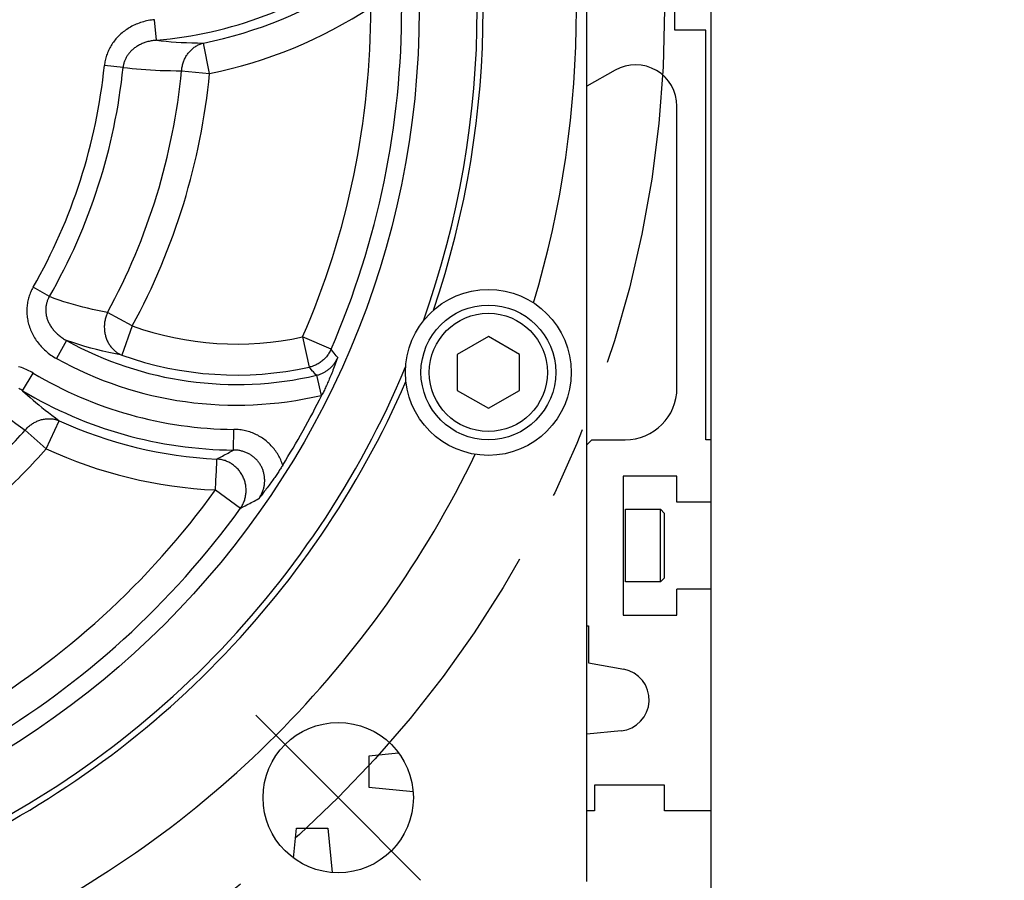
# Model space of a CAD drawing. Header units: millimetres. Extents: x 0 to 420, y 0 to 297.
# Tile 60 of 74: x 342 to 366, y 160 to 181. Entities that reach past the tile are written whole.
import ezdxf

# ---------------------------------------------------------------- set-up
doc = ezdxf.new("R2010")
doc.units = ezdxf.units.MM
doc.header["$LTSCALE"] = 23.1
doc.linetypes.add('CENTER', pattern=[0.6, 0.375, -0.075, 0.075, -0.075])
doc.layers.get('0').update_dxf_attribs({"linetype": 'CONTINUOUS'})
for name, color, linetype in [('AXIS', 7, 'CONTINUOUS'), ('COMPONENTS', 7, 'CONTINUOUS'), ('DIMENSION', 7, 'CONTINUOUS')]:
    doc.layers.add(name, color=color, linetype=linetype)
doc.styles.get("Standard").update_dxf_attribs({"font": 'arial.ttf'})
doc.styles.add('TEXTSTYLE_4', font='gdt')
doc.dimstyles.new('DIMSTYLE_1', dxfattribs={"dimtxt": 3, "dimasz": 3, "dimexe": 0.18, "dimexo": 0.0625, "dimgap": 0.09, "dimtad": 1, "dimlfac": 4, "dimdsep": 46, "dimtxsty": 'STANDARD', "dimblk": '_FILLED', "dimblk1": '_FILLED', "dimblk2": '_FILLED', "dimcen": 0.09, "dimadec": 0, "dimazin": 0, "dimtp": 0.5, "dimtm": 0.5, "dimtfac": 1, "dimtofl": 0, "dimtmove": 0, "dimatfit": 3, "dimldrblk": '_FILLED', "dimfxl": 1, "dimtolj": 1, "dimarcsym": 0})
doc.dimstyles.new('DIMSTYLE_5', dxfattribs={"dimtxt": 3, "dimasz": 3, "dimexe": 0.18, "dimexo": 0.0625, "dimgap": 0.09, "dimtad": 1, "dimtih": 1, "dimtoh": 1, "dimdec": 3, "dimlfac": 4, "dimdsep": 46, "dimtxsty": 'STANDARD', "dimblk": '_FILLED', "dimblk1": '_FILLED', "dimblk2": '_FILLED', "dimcen": 0.09, "dimadec": 0, "dimazin": 0, "dimtp": 0.2, "dimtm": 0.2, "dimtfac": 1, "dimtdec": 3, "dimtofl": 0, "dimtmove": 0, "dimatfit": 3, "dimldrblk": '_FILLED', "dimfxl": 1, "dimtolj": 1, "dimarcsym": 0})

# ---------------------------------------------------------------- blocks, each defined once
blk = doc.blocks.new('_FILLED')
at = {"color": 0, "linetype": 'BYBLOCK'}
blk.add_solid([(0, 0), (-1, 0.2), (-1, -0.2)], dxfattribs=at)
blk = doc.blocks.new('*D3')
at = {"layer": 'DIMENSION', "color": 2, "linetype": 'CONTINUOUS'}
for p, q in [((291.597, 197.648), (274.604, 197.648)), ((293.597, 197.648), (291.597, 197.648)), ((306.423, 192.001), (293.597, 197.648))]:
    blk.add_line(p, q, dxfattribs=at)
at = {"layer": 'DIMENSION', "color": 2, "linetype": 'CONTINUOUS', "xscale": 3, "yscale": 3, "zscale": 3, "rotation": 336.2388858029}
blk.add_blockref('_FILLED', (306.423, 192.001), dxfattribs=at)
at = {"layer": 'DIMENSION', "color": 2, "linetype": 'CONTINUOUS', "insert": (288.597, 201.398), "char_height": 3, "width": 10.99257, "attachment_point": 3, "line_spacing_factor": 0.9, "style": 'TEXTSTYLE_4'}
blk.add_mtext('{\\Fgdt;n}\\Farial.ttf;215', dxfattribs=at)
blk = doc.blocks.new('*D14')
at = {"layer": 'DIMENSION', "color": 2, "linetype": 'CONTINUOUS'}
for p, q in [((339.444, 235.871), (385.77, 235.871)), ((383.77, 235.871), (383.77, 193.022)), ((383.77, 150.172), (383.77, 193.022)), ((366.52, 150.172), (385.77, 150.172))]:
    blk.add_line(p, q, dxfattribs=at)
at = {"layer": 'DIMENSION', "color": 2, "linetype": 'CONTINUOUS', "xscale": 3, "yscale": 3, "zscale": 3}
for p, rotation in [((383.77, 235.871), 90), ((383.77, 150.172), 270)]:
    blk.add_blockref('_FILLED', p, dxfattribs=dict(at, rotation=rotation))
at = {"layer": 'DIMENSION', "color": 2, "linetype": 'CONTINUOUS', "insert": (380.02, 193.022), "char_height": 3, "width": 13.27138, "attachment_point": 2, "rotation": 90, "line_spacing_factor": 0.9}
blk.add_mtext('(342.8)', dxfattribs=at)

msp = doc.modelspace()

# ---------------------------------------------------------------- linework, layer by layer
at = {"layer": 'AXIS', "color": 2, "linetype": 'CENTER'}
for q in [(348.03493, 164.15763), (352.01241, 160.18016)]:
    msp.add_line((350.02367, 162.1689), q, dxfattribs=at)
msp.add_circle((331.02018, 181.17239), 26.875, dxfattribs=at)
at = {"layer": 'COMPONENTS', "color": 7, "linetype": 'CONTINUOUS'}
for p, q in [((359.02018, 158.67239), (359.02018, 223.99739)), ((356.02018, 160.14526), (356.02018, 202.19952)), ((358.14518, 180.67239), (358.14518, 181.67239)), ((358.89518, 180.67239), (358.14518, 180.67239)), ((358.89518, 170.79739), (358.89518, 180.67239)), ((356.70607, 179.71239), (356.02018, 179.32777)), ((358.19518, 172.04739), (358.19518, 178.84017)), ((353.64518, 173.28842), (352.89518, 172.8554)), ((354.39518, 172.8554), (353.64518, 173.28842)), ((352.89518, 172.8554), (352.89518, 171.98938)), ((354.39518, 171.98938), (354.39518, 172.8554)), ((352.89518, 171.98938), (353.64518, 171.55637)), ((353.64518, 171.55637), (354.39518, 171.98938)), ((356.02018, 170.67239), (356.14518, 170.79739)), ((356.14518, 170.79739), (356.94518, 170.79739)), ((359.02018, 170.79739), (358.89518, 170.79739)), ((358.19518, 169.92239), (356.89518, 169.92239)), ((356.89518, 169.92239), (356.89518, 166.57239)), ((358.19518, 169.29739), (358.19518, 169.92239)), ((356.95393, 169.12239), (357.79518, 169.12239)), ((357.79518, 169.12239), (357.89518, 169.02239)), ((357.79518, 167.37239), (357.79518, 169.12239)), ((359.02018, 169.29739), (358.19518, 169.29739)), ((357.89518, 167.47239), (357.89518, 169.02239)), ((357.79518, 167.37239), (357.89518, 167.47239)), ((357.79518, 167.37239), (356.95393, 167.37239)), ((359.02018, 167.19739), (358.19518, 167.19739)), ((358.19518, 166.57239), (358.19518, 167.19739)), ((356.89518, 166.57239), (358.19518, 166.57239)), ((356.02018, 166.30989), (356.05768, 166.30989)), ((356.05768, 166.30989), (356.05768, 165.42239)), ((356.05768, 165.42239), (356.90952, 165.26489)), ((356.84777, 163.78111), (356.02018, 163.69837)), ((351.48056, 163.24449), (350.75948, 163.17239)), ((350.75948, 163.17239), (350.75948, 162.42239)), ((357.89518, 162.47239), (356.20268, 162.47239)), ((356.20268, 162.47239), (356.20268, 161.84739)), ((357.89518, 161.84739), (357.89518, 162.47239)), ((350.75948, 162.42239), (351.82965, 162.31538)), ((356.20268, 161.84739), (356.02018, 161.84739)), ((359.02018, 161.84739), (357.89518, 161.84739)), ((348.94808, 160.71201), (349.02018, 161.43309)), ((349.02018, 161.43309), (349.77018, 161.43309)), ((349.77018, 161.43309), (349.87717, 160.36311))]:
    msp.add_line(p, q, dxfattribs=at)
at = {"layer": 'COMPONENTS', "color": 9, "linetype": 'CONTINUOUS'}
for p, q in [((345.63919, 180.43091), (345.59526, 180.92706)), ((346.9222, 179.63194), (346.77511, 180.36447)), ((344.83443, 179.77635), (344.38358, 179.82191)), ((346.24563, 179.69748), (346.9222, 179.63194)), ((343.05589, 174.24965), (342.66308, 174.47559)), ((345.05675, 173.54208), (344.45956, 173.86672)), ((345.05675, 173.54208), (344.80555, 172.83843)), ((343.47085, 173.19217), (343.22931, 172.75655)), ((349.84995, 172.97943), (349.16484, 173.27753)), ((349.16484, 173.27753), (349.32372, 172.54747)), ((349.88835, 172.93124), (349.84995, 172.97943)), ((349.92496, 172.88539), (349.88835, 172.93124)), ((349.97721, 172.82017), (349.92496, 172.88539)), ((350.01093, 172.7782), (349.97721, 172.82017)), ((342.41138, 171.97967), (342.66747, 172.4069)), ((349.4975, 172.35269), (349.47947, 172.37285)), ((349.4975, 172.35269), (349.6108, 171.86765)), ((349.6108, 171.86765), (349.62858, 171.87194)), ((342.97973, 170.57917), (343.2913, 171.25825)), ((342.4709, 171.02987), (342.97973, 170.57917)), ((347.50009, 170.55135), (347.50372, 171.04943)), ((347.0775, 169.91523), (347.08463, 170.06877)), ((347.08463, 170.06877), (347.09377, 170.26553)), ((347.09377, 170.26553), (347.09425, 170.27543)), ((347.07128, 169.78133), (347.07401, 169.84008)), ((347.07401, 169.84008), (347.0775, 169.91523)), ((347.06228, 169.58754), (347.07128, 169.78133)), ((347.06228, 169.58754), (347.668, 169.15012)), ((356.95393, 167.37239), (356.95393, 169.12239))]:
    msp.add_line(p, q, dxfattribs=at)
for points in [[(345.59526, 180.92706), (345.55622, 180.92308), (345.51745, 180.91812), (345.47896, 180.91218), (345.44071, 180.90524), (345.40272, 180.89732), (345.36513, 180.88845), (345.32794, 180.87864), (345.29113, 180.86789), (345.25482, 180.85624), (345.21901, 180.8437), (345.18368, 180.83027), (345.14894, 180.816), (345.11479, 180.80091), (345.08121, 180.78499), (345.04829, 180.7683), (345.01602, 180.75084), (344.98439, 180.73262), (344.95347, 180.7137), (344.92326, 180.69408), (344.89375, 180.67376), (344.86499, 180.6528), (344.83698, 180.63121), (344.80972, 180.60899), (344.78323, 180.58619), (344.75752, 180.56282), (344.7326, 180.53888), (344.70849, 180.51444), (344.68519, 180.4895), (344.66271, 180.46406), (344.64107, 180.43819), (344.62027, 180.4119), (344.60031, 180.38519), (344.5812, 180.35809), (344.56294, 180.33062), (344.54552, 180.30278), (344.52893, 180.27458), (344.51319, 180.24603), (344.49828, 180.21713), (344.48423, 180.18792), (344.47102, 180.15839), (344.45867, 180.12857), (344.44719, 180.09852), (344.43659, 180.06825), (344.42687, 180.03776), (344.41803, 180.00714), (344.41008, 179.97641), (344.40302, 179.94555), (344.39684, 179.91466), (344.39154, 179.88377), (344.38712, 179.85286), (344.38358, 179.82191)], [(345.6392, 180.43091), (345.613, 180.42881), (345.58696, 180.42611), (345.56111, 180.42281), (345.53544, 180.41893), (345.50999, 180.41446), (345.48479, 180.40941), (345.45987, 180.40379), (345.43523, 180.39762), (345.41091, 180.39089), (345.38694, 180.38363), (345.36332, 180.37584), (345.34009, 180.36753), (345.31726, 180.35873), (345.29483, 180.34943), (345.27284, 180.33966), (345.2513, 180.32942), (345.23021, 180.31873), (345.20959, 180.3076), (345.18945, 180.29605), (345.16981, 180.28409), (345.15066, 180.27172), (345.13202, 180.25897), (345.11389, 180.24585), (345.09629, 180.23236), (345.07922, 180.21852), (345.06269, 180.20435), (345.0467, 180.18986), (345.03126, 180.17506), (345.01638, 180.15997), (345.00207, 180.14459), (344.98832, 180.12896), (344.97515, 180.11308), (344.96255, 180.09695), (344.95052, 180.0806), (344.93906, 180.06402), (344.92817, 180.04721), (344.91784, 180.03018), (344.90808, 180.01294), (344.89889, 179.9955), (344.89028, 179.97786), (344.88224, 179.96005), (344.87479, 179.94208), (344.86793, 179.92398), (344.86167, 179.90574), (344.856, 179.88741), (344.85092, 179.86901), (344.84644, 179.85053), (344.84256, 179.83201), (344.83926, 179.81347), (344.83656, 179.79491), (344.83443, 179.77635)], [(345.6392, 180.43091), (345.75432, 180.41837), (345.87164, 180.40696), (345.99116, 180.39673), (346.11214, 180.38781), (346.23533, 180.38022), (346.36297, 180.37392), (346.49585, 180.36906), (346.63322, 180.36585), (346.77511, 180.36447)], [(346.24563, 179.69748), (346.24787, 179.72175), (346.25082, 179.74588), (346.25448, 179.76988), (346.25884, 179.79374), (346.26391, 179.81746), (346.26966, 179.84096), (346.27611, 179.86424), (346.28324, 179.88729), (346.29104, 179.91006), (346.29951, 179.93253), (346.30864, 179.9547), (346.31841, 179.97652), (346.32882, 179.99797), (346.33987, 180.01905), (346.35151, 180.03971), (346.36377, 180.05993), (346.37662, 180.07972), (346.39003, 180.09902), (346.40401, 180.11784), (346.41854, 180.13614), (346.4336, 180.15391), (346.44917, 180.17113), (346.46525, 180.18778), (346.48181, 180.20384), (346.49883, 180.2193), (346.5163, 180.23414), (346.5342, 180.24834), (346.5525, 180.26189), (346.5712, 180.27478), (346.59027, 180.28699), (346.60968, 180.29851), (346.62943, 180.30932), (346.64949, 180.31942), (346.66983, 180.3288), (346.69044, 180.33744), (346.7113, 180.34533), (346.73237, 180.35248), (346.75364, 180.35886), (346.77511, 180.36447)], [(344.83443, 179.77635), (344.94276, 179.76409), (345.05195, 179.75279), (345.162, 179.74245), (345.27238, 179.73313), (345.38363, 179.72484), (345.49735, 179.71753), (345.61368, 179.71119), (345.73249, 179.7059), (345.85497, 179.70183), (345.98152, 179.69906), (346.11174, 179.6976), (346.24563, 179.69748)], [(342.66308, 174.47559), (342.64761, 174.44784), (342.63291, 174.4196), (342.61898, 174.39089), (342.60581, 174.36166), (342.59341, 174.33195), (342.58184, 174.30184), (342.57112, 174.27133), (342.56123, 174.24042), (342.55222, 174.20921), (342.54411, 174.17768), (342.53688, 174.14584), (342.53056, 174.1138), (342.52517, 174.08156), (342.52069, 174.0491), (342.51714, 174.01651), (342.51452, 173.98379), (342.51282, 173.95094), (342.51207, 173.91796), (342.51224, 173.88486), (342.51336, 173.85164), (342.51543, 173.81833), (342.51846, 173.78492), (342.52245, 173.75141), (342.52741, 173.71788), (342.53335, 173.68431), (342.54027, 173.65072), (342.54817, 173.61718), (342.55706, 173.5837), (342.56694, 173.55027), (342.5778, 173.51697), (342.58967, 173.4838), (342.60252, 173.45075), (342.61637, 173.41791), (342.63122, 173.38527), (342.64706, 173.35282), (342.66389, 173.32066), (342.68171, 173.28877), (342.70052, 173.25717), (342.72031, 173.22594), (342.74107, 173.19508), (342.7628, 173.16459), (342.78547, 173.13457), (342.80908, 173.10501), (342.83364, 173.07592), (342.8591, 173.04738), (342.88547, 173.01939), (342.91273, 172.99196), (342.94085, 172.96517), (342.96983, 172.93902), (342.99966, 172.91352), (343.03026, 172.88875), (343.06165, 172.86472), (343.09383, 172.84142), (343.12669, 172.81895), (343.16021, 172.79732), (343.19441, 172.77652), (343.22931, 172.75655)], [(343.05589, 174.24965), (343.04626, 174.23313), (343.03714, 174.21628), (343.02854, 174.19912), (343.02046, 174.18164), (343.01292, 174.16386), (343.00593, 174.14581), (342.99951, 174.12749), (342.99367, 174.10893), (342.98841, 174.09014), (342.98375, 174.07114), (342.97969, 174.05195), (342.97624, 174.0326), (342.9734, 174.01311), (342.97118, 173.99348), (342.96957, 173.97373), (342.96859, 173.95389), (342.96822, 173.93395), (342.96848, 173.91391), (342.96936, 173.89377), (342.97087, 173.87355), (342.973, 173.85324), (342.97578, 173.83284), (342.9792, 173.81238), (342.98326, 173.79187), (342.98797, 173.77132), (342.99333, 173.75074), (342.99934, 173.73016), (343.006, 173.7096), (343.01332, 173.68906), (343.02129, 173.66856), (343.02992, 173.64812), (343.0392, 173.62775), (343.04913, 173.60746), (343.05973, 173.58728), (343.07097, 173.56721), (343.08287, 173.54727), (343.09542, 173.52749), (343.10861, 173.50787), (343.12245, 173.48844), (343.13692, 173.46922), (343.15202, 173.45022), (343.16775, 173.43147), (343.18408, 173.41298), (343.20103, 173.39477), (343.21857, 173.37686), (343.2367, 173.35927), (343.25541, 173.34202), (343.27467, 173.32512), (343.29449, 173.3086), (343.31486, 173.29246), (343.33573, 173.27675), (343.35711, 173.26146), (343.37898, 173.24663), (343.40131, 173.23226), (343.42406, 173.21839), (343.44725, 173.20502), (343.47085, 173.19216)], [(344.45956, 173.86672), (344.33554, 173.89008), (344.21391, 173.91483), (344.09464, 173.94094), (343.97844, 173.96818), (343.86458, 173.99665), (343.75092, 174.02685), (343.6372, 174.05872), (343.52368, 174.09228), (343.40892, 174.1281), (343.29247, 174.16638), (343.17479, 174.2069), (343.05589, 174.24965)], [(344.45956, 173.86672), (344.44957, 173.84441), (344.44024, 173.8218), (344.43158, 173.79891), (344.42358, 173.77573), (344.41627, 173.75228), (344.40965, 173.72862), (344.40372, 173.70476), (344.3985, 173.68071), (344.39399, 173.65652), (344.39019, 173.63221), (344.38711, 173.60779), (344.38474, 173.58331), (344.38311, 173.55879), (344.3822, 173.53424), (344.38201, 173.5097), (344.38255, 173.4852), (344.38382, 173.46076), (344.38581, 173.43641), (344.38852, 173.41217), (344.39195, 173.38807), (344.3961, 173.36414), (344.40096, 173.3404), (344.40653, 173.31687), (344.41279, 173.29359), (344.41975, 173.27058), (344.4274, 173.24786), (344.43572, 173.22545), (344.44471, 173.20339), (344.45436, 173.18169), (344.46466, 173.16037), (344.4756, 173.13947), (344.48716, 173.11901), (344.49934, 173.099), (344.51211, 173.07946), (344.52548, 173.06043), (344.53941, 173.04191), (344.5539, 173.02393), (344.56893, 173.00651), (344.58449, 172.98966), (344.60056, 172.97341), (344.61712, 172.95778), (344.63415, 172.94277), (344.65163, 172.9284), (344.66956, 172.9147), (344.68789, 172.90167), (344.70663, 172.88934), (344.72574, 172.8777), (344.74521, 172.86678), (344.76501, 172.85659), (344.78513, 172.84714), (344.80555, 172.83843)], [(344.80555, 172.83843), (344.64779, 172.86869), (344.49348, 172.90124), (344.34267, 172.93588), (344.19696, 172.97201), (344.05479, 173.00979), (343.91151, 173.05045), (343.76561, 173.09456), (343.6187, 173.14177), (343.47085, 173.19217)], [(349.84995, 172.97943), (349.83897, 172.95561), (349.82722, 172.93227), (349.81468, 172.90939), (349.80133, 172.88692), (349.78718, 172.86488), (349.77229, 172.84338), (349.75667, 172.82241), (349.74031, 172.80197), (349.72326, 172.78212), (349.70553, 172.76289), (349.68713, 172.74426), (349.66811, 172.72629), (349.64847, 172.709), (349.62824, 172.69239), (349.60744, 172.67649), (349.58612, 172.66134), (349.56427, 172.64693), (349.54194, 172.63328), (349.51915, 172.62042), (349.49592, 172.60837), (349.4723, 172.59712), (349.4483, 172.5867), (349.42396, 172.57713), (349.39929, 172.56841), (349.37434, 172.56055), (349.34914, 172.55356), (349.32372, 172.54747)], [(349.4975, 172.35269), (349.51659, 172.35736), (349.53543, 172.3625), (349.554, 172.36809), (349.57226, 172.37411), (349.59023, 172.38055), (349.60806, 172.38746), (349.62579, 172.39486), (349.64334, 172.40273), (349.66068, 172.41105), (349.67779, 172.4198), (349.69465, 172.429), (349.71126, 172.43861), (349.7276, 172.44865), (349.74367, 172.45909), (349.75945, 172.46995), (349.77495, 172.4812), (349.79014, 172.49284), (349.80504, 172.50488), (349.81963, 172.51731), (349.8339, 172.53012), (349.84784, 172.5433), (349.86145, 172.55685), (349.87471, 172.57076), (349.88761, 172.585), (349.90014, 172.59958), (349.91229, 172.61448), (349.92404, 172.62967), (349.93537, 172.64515), (349.94629, 172.66089), (349.95679, 172.67689), (349.96685, 172.6931), (349.97648, 172.70955), (349.98571, 172.72629), (349.99454, 172.74332), (350.00295, 172.76063), (350.01093, 172.7782)], [(342.66747, 172.4069), (342.63354, 172.42663), (342.59927, 172.4454), (342.56463, 172.46321), (342.5296, 172.48009), (342.49422, 172.496), (342.45859, 172.51093), (342.42274, 172.52485), (342.38664, 172.53778), (342.35042, 172.5497), (342.31407, 172.56061)], [(349.40479, 172.45646), (349.3447, 172.52387), (349.32372, 172.54747)], [(349.47947, 172.37285), (349.42382, 172.43513), (349.40479, 172.45646)], [(342.41138, 171.97967), (342.38895, 171.99338), (342.3663, 172.0065), (342.34345, 172.01903), (342.3204, 172.03097)], [(342.41138, 171.97967), (342.47077, 171.92561), (342.53248, 171.87033), (342.59656, 171.81387), (342.66303, 171.7563), (342.73195, 171.69764), (342.80348, 171.63787), (342.87765, 171.57705), (342.95452, 171.51523), (343.03425, 171.45238), (343.11693, 171.38855), (343.2026, 171.32381), (343.2913, 171.25825)], [(341.37557, 171.92315), (341.44647, 171.85803), (341.52082, 171.79113), (341.59862, 171.72246), (341.67976, 171.65203), (341.7644, 171.57987), (341.8529, 171.50603), (341.94529, 171.43053), (342.04159, 171.3534), (342.14223, 171.27473), (342.24737, 171.19456), (342.35692, 171.11293), (342.4709, 171.02987)], [(342.4709, 171.02987), (342.48698, 171.04818), (342.50355, 171.06597), (342.52061, 171.08323), (342.53817, 171.09998), (342.55621, 171.11619), (342.57468, 171.13182), (342.59357, 171.14686), (342.61289, 171.16132), (342.63259, 171.17515), (342.65265, 171.18836), (342.67307, 171.20092), (342.69379, 171.21283), (342.71482, 171.22407), (342.73615, 171.23463), (342.75771, 171.2445), (342.77951, 171.25366), (342.80154, 171.26211), (342.82374, 171.26984), (342.84611, 171.27685), (342.86862, 171.28311), (342.89125, 171.28864), (342.91397, 171.29341), (342.93676, 171.29743), (342.9596, 171.3007), (342.98245, 171.3032), (343.00531, 171.30493), (343.02814, 171.30591), (343.05091, 171.30611), (343.07362, 171.30555), (343.09622, 171.30422), (343.1187, 171.30213), (343.14103, 171.29927), (343.16319, 171.29565), (343.18516, 171.29128), (343.20691, 171.28615), (343.22843, 171.28028), (343.24967, 171.27367), (343.27064, 171.26633), (343.2913, 171.25825)], [(348.68585, 170.18626), (348.675, 170.21884), (348.66328, 170.25105), (348.65067, 170.28289), (348.63716, 170.3144), (348.62278, 170.34553), (348.60754, 170.37623), (348.59145, 170.4065), (348.57451, 170.43633), (348.55675, 170.46566), (348.53817, 170.49449), (348.51878, 170.52282), (348.49861, 170.55059), (348.47766, 170.5778), (348.45594, 170.60445), (348.43348, 170.63048), (348.41029, 170.65589), (348.38636, 170.68068), (348.36175, 170.70479), (348.33646, 170.72822), (348.31049, 170.75096), (348.2839, 170.77298), (348.25669, 170.79425), (348.22886, 170.81479), (348.20046, 170.83455), (348.1715, 170.85352), (348.14197, 170.87171), (348.11193, 170.88908), (348.08138, 170.90563), (348.0503, 170.92137), (348.01878, 170.93624), (347.9868, 170.95024), (347.95437, 170.96339), (347.92158, 170.97563), (347.88841, 170.98696), (347.85487, 170.99739), (347.8211, 171.00688), (347.78717, 171.0154), (347.75301, 171.02299), (347.71849, 171.02964), (347.68354, 171.03537), (347.64824, 171.04018), (347.6126, 171.04399), (347.57664, 171.04679), (347.54035, 171.04861), (347.50372, 171.04943)], [(347.09694, 170.33388), (347.13198, 170.35216), (347.16658, 170.37032), (347.20073, 170.38836), (347.23435, 170.40622), (347.26753, 170.42396), (347.30058, 170.44174), (347.33348, 170.45954), (347.36625, 170.47738), (347.39926, 170.49546), (347.43264, 170.51385), (347.46624, 170.53247), (347.50008, 170.55135)], [(348.10959, 169.37988), (348.12161, 169.39746), (348.13316, 169.41538), (348.14422, 169.4336), (348.15479, 169.45213), (348.16485, 169.47095), (348.17439, 169.49002), (348.18339, 169.50934), (348.19186, 169.52887), (348.19977, 169.5486), (348.20711, 169.56851), (348.2139, 169.58858), (348.22011, 169.60879), (348.22575, 169.62911), (348.23081, 169.64954), (348.2353, 169.67007), (348.2392, 169.69066), (348.24252, 169.71132), (348.24527, 169.73203), (348.24742, 169.75278), (348.249, 169.77355), (348.24999, 169.79433), (348.2504, 169.81511), (348.25023, 169.83587), (348.24947, 169.8566), (348.24813, 169.87726), (348.24621, 169.89786), (348.24371, 169.91838), (348.24064, 169.9388), (348.23699, 169.9591), (348.23277, 169.97927), (348.22799, 169.99929), (348.22264, 170.01916), (348.21674, 170.03886), (348.21028, 170.05838), (348.20327, 170.0777), (348.19572, 170.0968), (348.18762, 170.11568), (348.17899, 170.13432), (348.16984, 170.1527), (348.16017, 170.17082), (348.14998, 170.18866), (348.13928, 170.2062), (348.12809, 170.22344), (348.1164, 170.24036), (348.10423, 170.25696), (348.09158, 170.27321), (348.07847, 170.2891), (348.0649, 170.30463), (348.05087, 170.31978), (348.03641, 170.33455), (348.02152, 170.34891), (348.00621, 170.36286), (347.9905, 170.37639), (347.97439, 170.38948), (347.9579, 170.40212), (347.94104, 170.41431), (347.92382, 170.42603), (347.90625, 170.43728), (347.88835, 170.44804), (347.87012, 170.45832), (347.85156, 170.46811), (347.83271, 170.47739), (347.81356, 170.48615), (347.79413, 170.4944), (347.77443, 170.50212), (347.7545, 170.50929), (347.73433, 170.51593), (347.71395, 170.52201), (347.6934, 170.52752), (347.67276, 170.53246), (347.65198, 170.53682), (347.63096, 170.54063), (347.60968, 170.54389), (347.58819, 170.54658), (347.56648, 170.54868), (347.54454, 170.55018), (347.5224, 170.55108), (347.50008, 170.55135)], [(347.09425, 170.27543), (347.09503, 170.29305), (347.09541, 170.30074), (347.096, 170.31395)], [(347.096, 170.31395), (347.09628, 170.31945), (347.09649, 170.32419), (347.09663, 170.32818), (347.09677, 170.33142), (347.09694, 170.33388)], [(347.668, 169.15012), (347.68208, 169.17097), (347.69542, 169.19225), (347.70802, 169.21395), (347.7199, 169.2361), (347.73102, 169.25869), (347.74138, 169.28164), (347.75095, 169.30493), (347.75973, 169.32856), (347.76771, 169.35249), (347.77488, 169.37667), (347.78123, 169.40111), (347.78676, 169.42577), (347.79145, 169.4506), (347.7953, 169.47559), (347.79831, 169.50072), (347.80048, 169.52594), (347.8018, 169.55123), (347.80226, 169.57657), (347.80188, 169.60191), (347.80065, 169.62724), (347.79857, 169.65253), (347.79564, 169.67774), (347.79187, 169.70284), (347.78726, 169.72782), (347.78181, 169.75263), (347.77554, 169.77725), (347.76845, 169.80166), (347.76055, 169.82582), (347.75185, 169.8497), (347.74235, 169.87329), (347.73208, 169.89655), (347.72103, 169.91944), (347.70923, 169.94196), (347.69668, 169.96408), (347.6834, 169.98575), (347.66941, 170.00697), (347.65472, 170.02771), (347.63935, 170.04794), (347.62332, 170.06765), (347.60664, 170.0868), (347.58934, 170.10538), (347.57143, 170.12336), (347.55294, 170.14073), (347.53388, 170.15746), (347.51428, 170.17354), (347.49416, 170.18894), (347.47354, 170.20365), (347.45246, 170.21766), (347.43092, 170.23094), (347.40896, 170.24348), (347.3866, 170.25527), (347.36387, 170.26629), (347.34079, 170.27652), (347.31739, 170.28597), (347.2937, 170.29462), (347.26974, 170.30245), (347.24555, 170.30946), (347.22114, 170.31564), (347.19655, 170.32098), (347.17181, 170.32548), (347.14694, 170.32914), (347.12197, 170.33194), (347.09694, 170.33388)], [(347.668, 169.15012), (347.70633, 169.16941), (347.74419, 169.18858), (347.78158, 169.20762), (347.81838, 169.22649), (347.85472, 169.24523), (347.89091, 169.26401), (347.92696, 169.28282), (347.96286, 169.30167), (347.99904, 169.32078), (348.03562, 169.34022), (348.07247, 169.35992), (348.10959, 169.37988)]]:
    msp.add_lwpolyline(points, dxfattribs=at)
at = {"layer": 'COMPONENTS', "color": 7, "linetype": 'CONTINUOUS'}
for points in [[(350.01093, 172.7782), (349.99411, 172.73181), (349.97749, 172.68654), (349.96106, 172.64237), (349.94483, 172.59928), (349.92881, 172.55729), (349.91306, 172.51655), (349.89761, 172.47719), (349.88244, 172.43907), (349.86746, 172.40192), (349.85263, 172.36567), (349.838, 172.33039), (349.82359, 172.29607), (349.80941, 172.26274), (349.79545, 172.23035), (349.78169, 172.19882), (349.76816, 172.16817), (349.75483, 172.13836), (349.74165, 172.10918), (349.72858, 172.0806), (349.71566, 172.05265), (349.70286, 172.02525), (349.69017, 171.99837), (349.67759, 171.97203), (349.66515, 171.94623), (349.65283, 171.92094), (349.64064, 171.89618), (349.62858, 171.87194)], [(348.68585, 170.18626), (348.6729, 170.16551), (348.65964, 170.14445), (348.64607, 170.12307), (348.63219, 170.10137), (348.61799, 170.07935), (348.60347, 170.05702), (348.58865, 170.0344), (348.5735, 170.01147), (348.55795, 169.98813), (348.54201, 169.9644), (348.52567, 169.94026), (348.50886, 169.91566), (348.49157, 169.89055), (348.47381, 169.86498), (348.45556, 169.83894), (348.43682, 169.81243), (348.41759, 169.78546), (348.39781, 169.75795), (348.37749, 169.72996), (348.35662, 169.70145), (348.33507, 169.67227), (348.3128, 169.64239), (348.28984, 169.61185), (348.26613, 169.58058), (348.24159, 169.5485), (348.2163, 169.51571), (348.19043, 169.48242), (348.16406, 169.44872), (348.13711, 169.41454), (348.10959, 169.37988)]]:
    msp.add_lwpolyline(points, dxfattribs=at)
for centre, radius in [((331.02018, 181.17239), 20.95626), ((353.64518, 172.42239), 2), ((353.64518, 172.42239), 1.625), ((353.64518, 172.42239), 1.425), ((350.02367, 162.1689), 1.8125)]:
    msp.add_circle(centre, radius, dxfattribs=at)
for centre, radius, start, end in [((331.02018, 181.17239), 22.35567, 340.375063, 19.624937), ((331.02018, 181.17239), 22.5, 341.195208, 18.804792), ((331.02018, 181.17239), 24.75, 343.390677, 16.609323), ((357.19518, 178.84017), 1, 0, 119.28192), ((331.02018, 181.17239), 22.35567, 292.662056, 337.337944), ((331.02018, 181.17239), 22.5, 293.482201, 336.517799), ((356.94518, 172.04739), 1.25, 270, 360), ((331.02018, 181.17239), 20.80315, 328.122861, 333.44418), ((331.02018, 181.17239), 24.75, 295.677669, 334.322331), ((356.77316, 164.52739), 0.75, 275.709577, 79.524686)]:
    msp.add_arc(centre, radius, start, end, dxfattribs=at)
at = {"layer": 'COMPONENTS', "color": 9, "linetype": 'CONTINUOUS'}
for centre, radius, start, end in [((344.75363, 190.4317), 10.03993, 275.060348, 305.582393), ((344.75363, 190.4317), 10.26818, 281.353888, 303.341216), ((344.75363, 190.4317), 11.01533, 281.353888, 303.341216), ((331.02018, 181.17239), 19.78782, 336.48582, 0.164964), ((331.02018, 181.17239), 20.53497, 336.48582, 0.164964), ((331.02018, 181.17239), 13.43146, 330.093202, 354.229396), ((331.02018, 181.17239), 13.88462, 330.093222, 354.229384), ((331.02018, 181.17239), 15.29673, 331.471412, 354.466959), ((331.02018, 181.17239), 15.97646, 331.471412, 354.466959), ((347.57326, 180.59101), 7.48467, 250.353192, 282.277458), ((347.57326, 180.59101), 8.46007, 240.993111, 283.146993), ((347.57326, 180.59101), 8.95817, 240.993112, 283.147004), ((347.57326, 180.59101), 8.23182, 250.353192, 282.277458), ((347.57326, 180.59101), 9.54183, 239.060334, 269.582415), ((347.57326, 180.59101), 10.03993, 239.060346, 269.582393), ((347.57326, 180.59101), 10.26818, 245.353888, 267.341216), ((331.02018, 181.17239), 15.29673, 313.236515, 318.466959), ((331.02018, 181.17239), 15.97646, 312.853864, 318.466959), ((347.57326, 180.59101), 11.01533, 245.353888, 267.341216), ((331.02018, 181.17239), 19.78782, 300.48582, 324.164964), ((331.02018, 181.17239), 20.53497, 300.48582, 324.164964)]:
    msp.add_arc(centre, radius, start, end, dxfattribs=at)

# ---------------------------------------------------------------- dimensions: what is measured, and where the dimension line sits
at = {"layer": 'DIMENSION', "color": 2, "linetype": 'CONTINUOUS'}
dim = msp.add_linear_dim(base=(383.77018, 235.87124), p1=(366.52018, 150.17239), p2=(339.44429, 235.87124), angle=90, text='(<>)', dimstyle='DIMSTYLE_1', dxfattribs=at)
dim.commit()
dim.dimension.update_dxf_attribs({"geometry": '*D14', "text_midpoint": (382.85066, 191.06427), "dimtype": 160})
dim = msp.add_diameter_dim_2p(p1=(306.42328, 192.00098), p2=(355.61707, 170.3438), dimstyle='DIMSTYLE_5', dxfattribs=at)
dim.commit()
dim.dimension.update_dxf_attribs({"geometry": '*D3', "text_midpoint": (277.60429, 199.89771), "dimtype": 163})

doc.saveas('drawing.dxf')
